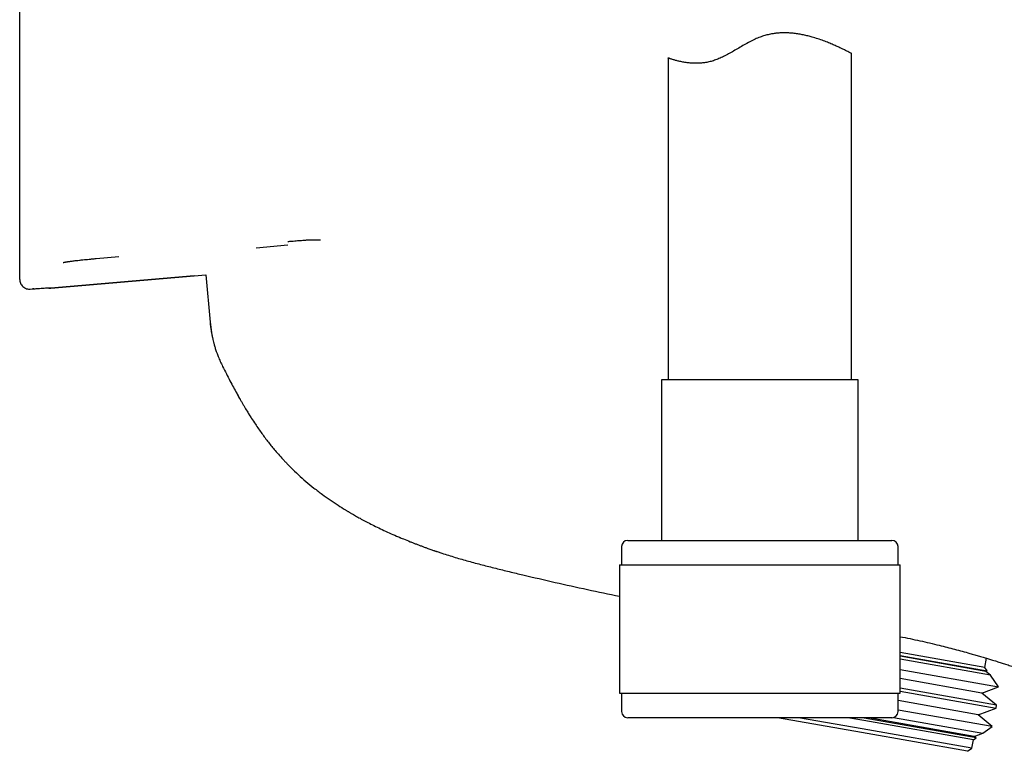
# Model space of a CAD drawing. Header units: millimetres. Extents: x 8 to 1894, y 12 to 2738.
# Tile 110 of 158: x 1385 to 1465, y 1536 to 1596. Entities that reach past the tile are written whole.
import ezdxf

# ---------------------------------------------------------------- set-up
doc = ezdxf.new("R2010")
doc.units = ezdxf.units.MM

msp = doc.modelspace()

# ---------------------------------------------------------------- linework, layer by layer
at = {"color": 7, "linetype": 'Continuous', "lineweight": 30}
for p, q in [((1452.764, 1566.398), (1452.764, 1593.071)), ((1437.764, 1592.708), (1437.764, 1566.398)), ((1406.69, 1577.399), (1404.098, 1577.168)), ((1391.018, 1576.305), (1392.866, 1576.465)), ((1384.764, 1574.608), (1384.764, 1574.755)), ((1387.307, 1573.888), (1399.988, 1574.974)), ((1399.039, 1574.893), (1387.307, 1573.883)), ((1399.988, 1574.972), (1400.325, 1571.123)), ((1385.631, 1573.811), (1385.806, 1573.826)), ((1385.918, 1573.835), (1385.806, 1573.826)), ((1387.307, 1573.889), (1387.307, 1573.885)), ((1387.307, 1573.883), (1387.307, 1573.886)), ((1400.325, 1571.123), (1400.44, 1570.271)), ((1437.214, 1566.398), (1437.214, 1553.274)), ((1453.314, 1566.398), (1437.214, 1566.398)), ((1453.314, 1553.274), (1453.314, 1566.398)), ((1402.529, 1565.251), (1402.539, 1565.232)), ((1402.546, 1565.22), (1402.744, 1564.866)), ((1402.549, 1565.214), (1402.62, 1565.087)), ((1403.534, 1563.538), (1403.58, 1563.465)), ((1415.751, 1553.553), (1415.843, 1553.514)), ((1433.964, 1552.774), (1433.964, 1551.274)), ((1434.464, 1553.274), (1456.064, 1553.274)), ((1456.564, 1551.274), (1456.564, 1552.774)), ((1418.898, 1552.354), (1419.26, 1552.23)), ((1433.789, 1551.274), (1433.789, 1540.774)), ((1433.789, 1551.274), (1456.739, 1551.274)), ((1456.739, 1540.774), (1456.739, 1551.274)), ((1463.664, 1542.892), (1456.739, 1544.113)), ((1456.739, 1543.871), (1463.857, 1542.616)), ((1463.733, 1542.57), (1456.739, 1543.803)), ((1464.112, 1542.252), (1456.739, 1543.552)), ((1463.664, 1542.892), (1463.796, 1543.642)), ((1456.739, 1542.712), (1464.783, 1541.294)), ((1463.857, 1542.616), (1463.664, 1542.892)), ((1463.733, 1542.57), (1463.857, 1542.616)), ((1464.112, 1542.252), (1463.733, 1542.57)), ((1464.783, 1541.294), (1464.112, 1542.252)), ((1463.42, 1540.797), (1456.739, 1541.975)), ((1463.42, 1540.797), (1464.783, 1541.294)), ((1433.789, 1540.774), (1456.739, 1540.774)), ((1433.964, 1540.774), (1433.964, 1539.274)), ((1456.564, 1539.274), (1456.564, 1540.774)), ((1464.617, 1539.793), (1456.739, 1541.182)), ((1456.739, 1540.941), (1464.576, 1539.559)), ((1464.617, 1539.793), (1463.42, 1540.797)), ((1463.107, 1539.025), (1456.564, 1540.179)), ((1464.576, 1539.559), (1464.617, 1539.793)), ((1464.269, 1538.05), (1456.564, 1539.409)), ((1463.107, 1539.025), (1464.576, 1539.559)), ((1464.269, 1538.05), (1463.107, 1539.025)), ((1456.064, 1538.774), (1434.464, 1538.774)), ((1453.585, 1537.562), (1446.706, 1538.774)), ((1453.637, 1537.857), (1448.434, 1538.774)), ((1453.758, 1538.546), (1452.465, 1538.774)), ((1453.792, 1538.739), (1453.591, 1538.774)), ((1462.72, 1536.966), (1453.758, 1538.546)), ((1462.947, 1537.125), (1453.792, 1538.739)), ((1462.795, 1537.252), (1454.162, 1538.774)), ((1456.194, 1538.792), (1463.49, 1537.505)), ((1462.251, 1536.033), (1453.585, 1537.562)), ((1462.599, 1536.277), (1453.637, 1537.857)), ((1462.795, 1537.252), (1463.49, 1537.505)), ((1463.49, 1537.505), (1464.269, 1538.05)), ((1462.599, 1536.277), (1462.72, 1536.966)), ((1462.72, 1536.966), (1462.947, 1537.125)), ((1462.947, 1537.125), (1462.795, 1537.252)), ((1462.251, 1536.033), (1462.599, 1536.277))]:
    msp.add_line(p, q, dxfattribs=at)
for centre, start, end in [((1434.464, 1552.774), 90, 180), ((1456.064, 1552.774), 0, 90), ((1434.464, 1539.274), 180, 270), ((1456.064, 1539.274), 270, 0)]:
    msp.add_arc(centre, 0.5, start, end, dxfattribs=at)
for points, knots in [([(1384.764, 1591.614), (1384.764, 1592.072), (1384.764, 1593.03), (1384.764, 1594.602), (1384.764, 1596.35), (1384.764, 1598.281), (1384.764, 1600.393), (1384.764, 1602.552), (1384.764, 1604.349), (1384.764, 1605.717), (1384.764, 1606.737), (1384.764, 1607.765), (1384.764, 1608.725), (1384.764, 1609.59), (1384.764, 1610.418), (1384.764, 1611.367), (1384.764, 1612.405), (1384.764, 1613.43), (1384.764, 1614.311), (1384.764, 1615.079), (1384.764, 1615.551), (1384.764, 1615.772)], [0, 0, 0, 0, 0.064176, 0.134289, 0.210409, 0.292588, 0.380868, 0.475284, 0.559367, 0.600283, 0.641347, 0.68256, 0.723923, 0.756379, 0.785911, 0.821609, 0.868301, 0.908043, 0.942407, 0.973057, 1, 1, 1, 1]), ([(1452.761, 1593.071), (1452.762, 1593.07), (1452.765, 1593.068), (1452.735, 1593.084), (1452.66, 1593.123), (1452.54, 1593.184), (1452.38, 1593.266), (1452.18, 1593.365), (1451.944, 1593.479), (1451.669, 1593.608), (1451.352, 1593.751), (1450.99, 1593.906), (1450.581, 1594.069), (1450.132, 1594.231), (1449.698, 1594.371), (1449.291, 1594.484), (1448.928, 1594.572), (1448.556, 1594.646), (1448.179, 1594.703), (1447.814, 1594.741), (1447.465, 1594.759), (1447.14, 1594.76), (1446.82, 1594.745), (1446.515, 1594.715), (1446.191, 1594.665), (1445.849, 1594.591), (1445.466, 1594.48), (1445.074, 1594.332), (1444.649, 1594.136), (1444.214, 1593.905), (1443.768, 1593.649), (1443.339, 1593.395), (1442.921, 1593.151), (1442.513, 1592.927), (1442.121, 1592.733), (1441.743, 1592.573), (1441.378, 1592.449), (1441.014, 1592.36), (1440.662, 1592.302), (1440.325, 1592.272), (1440.006, 1592.265), (1439.703, 1592.276), (1439.38, 1592.305), (1439.047, 1592.355), (1438.719, 1592.422), (1438.434, 1592.494), (1438.225, 1592.554), (1438.076, 1592.601), (1437.979, 1592.633), (1437.905, 1592.658), (1437.849, 1592.678), (1437.807, 1592.693), (1437.772, 1592.705), (1437.767, 1592.707), (1437.764, 1592.708)], [0, 0, 0, 0, 0.006646, 0.029901, 0.053323, 0.076935, 0.10093, 0.124218, 0.147651, 0.171365, 0.195215, 0.220714, 0.246527, 0.272499, 0.2988, 0.316789, 0.334842, 0.352139, 0.36951, 0.386461, 0.40073, 0.415059, 0.42818, 0.441358, 0.453558, 0.469143, 0.48484, 0.502804, 0.520909, 0.542656, 0.563922, 0.585249, 0.605462, 0.625743, 0.645524, 0.663388, 0.681394, 0.699575, 0.717916, 0.735727, 0.753648, 0.771668, 0.789771, 0.815258, 0.841114, 0.867151, 0.893558, 0.909885, 0.926259, 0.939547, 0.952835, 0.966232, 0.979629, 1, 1, 1, 1]), ([(1384.764, 1577.44), (1384.764, 1577.475), (1384.764, 1577.544), (1384.764, 1577.653), (1384.764, 1577.765), (1384.764, 1577.878), (1384.764, 1577.995), (1384.764, 1578.109), (1384.764, 1578.221), (1384.764, 1578.33), (1384.764, 1578.416), (1384.764, 1578.476), (1384.764, 1578.509), (1384.764, 1578.544), (1384.764, 1578.583), (1384.764, 1578.627), (1384.764, 1578.674), (1384.764, 1578.721), (1384.764, 1578.826), (1384.764, 1578.995), (1384.764, 1579.241), (1384.764, 1579.503), (1384.764, 1579.772), (1384.764, 1580.043), (1384.764, 1580.246), (1384.764, 1580.382), (1384.764, 1580.446), (1384.764, 1580.51), (1384.764, 1580.574), (1384.764, 1580.64), (1384.764, 1580.706), (1384.764, 1580.897), (1384.764, 1581.229), (1384.764, 1581.732), (1384.764, 1582.272), (1384.764, 1582.76), (1384.764, 1583.175), (1384.764, 1583.502), (1384.764, 1583.84), (1384.764, 1584.187), (1384.764, 1584.545), (1384.764, 1585.041), (1384.764, 1585.697), (1384.764, 1586.543), (1384.764, 1587.445), (1384.764, 1588.402), (1384.764, 1589.416), (1384.764, 1590.483), (1384.764, 1591.235), (1384.764, 1591.613)], [0, 0, 0, 0, 0.030686, 0.060304, 0.088852, 0.116334, 0.142748, 0.168097, 0.189522, 0.210124, 0.229903, 0.235574, 0.241174, 0.246702, 0.252982, 0.260319, 0.267623, 0.274894, 0.282133, 0.314621, 0.346437, 0.377589, 0.408084, 0.434382, 0.460183, 0.465907, 0.471607, 0.477282, 0.482933, 0.488559, 0.494161, 0.499738, 0.536606, 0.572776, 0.608278, 0.643144, 0.661165, 0.679027, 0.696733, 0.714291, 0.731704, 0.74898, 0.784154, 0.819478, 0.855, 0.890767, 0.926827, 0.963223, 1, 1, 1, 1]), ([(1406.69, 1577.707), (1406.787, 1577.716), (1406.973, 1577.733), (1407.236, 1577.756), (1407.47, 1577.775), (1407.692, 1577.792), (1407.895, 1577.806), (1408.072, 1577.818), (1408.211, 1577.827), (1408.326, 1577.835), (1408.445, 1577.841), (1408.577, 1577.847), (1408.725, 1577.85), (1408.895, 1577.852), (1409.065, 1577.853), (1409.211, 1577.851), (1409.3, 1577.848), (1409.346, 1577.846), (1409.365, 1577.843), (1409.361, 1577.845), (1409.36, 1577.845)], [0, 0, 0, 0, 0.0787004, 0.1505505, 0.2155663, 0.2737312, 0.34059, 0.3952406, 0.4377157, 0.4744718, 0.5136633, 0.5600942, 0.6139059, 0.6752559, 0.7560518, 0.8370873, 0.9181495, 0.9585085, 0.9950686, 1, 1, 1, 1]), ([(1384.764, 1576.829), (1384.764, 1576.878), (1384.764, 1576.976), (1384.764, 1577.128), (1384.764, 1577.281), (1384.764, 1577.387), (1384.764, 1577.44)], [0, 0, 0, 0, 0.280001, 0.560004, 0.780004, 1, 1, 1, 1]), ([(1384.764, 1574.755), (1384.764, 1574.842), (1384.764, 1575.015), (1384.764, 1575.324), (1384.764, 1575.616), (1384.764, 1575.871), (1384.764, 1576.072), (1384.764, 1576.296), (1384.764, 1576.543), (1384.764, 1576.734), (1384.764, 1576.829)], [0, 0, 0, 0, 0.186669, 0.373333, 0.559994, 0.647991, 0.735989, 0.823988, 0.911991, 1, 1, 1, 1]), ([(1388.323, 1575.991), (1388.322, 1575.991), (1388.319, 1575.988), (1388.344, 1575.995), (1388.384, 1576.004), (1388.428, 1576.013), (1388.476, 1576.023), (1388.527, 1576.032), (1388.576, 1576.04), (1388.619, 1576.047), (1388.666, 1576.053), (1388.726, 1576.062), (1388.807, 1576.074), (1388.913, 1576.088), (1389.047, 1576.106), (1389.214, 1576.127), (1389.416, 1576.151), (1389.657, 1576.179), (1389.913, 1576.206), (1390.174, 1576.233), (1390.436, 1576.259), (1390.719, 1576.286), (1390.916, 1576.303), (1391.018, 1576.312)], [0, 0, 0, 0, 0.007458, 0.042588, 0.081017, 0.115918, 0.147136, 0.183028, 0.212373, 0.235174, 0.257899, 0.288028, 0.325573, 0.370528, 0.422888, 0.482661, 0.549891, 0.624644, 0.706975, 0.773735, 0.844795, 0.920189, 1, 1, 1, 1]), ([(1384.764, 1574.608), (1384.767, 1574.558), (1384.773, 1574.452), (1384.822, 1574.296), (1384.904, 1574.146), (1385.019, 1574.015), (1385.159, 1573.911), (1385.315, 1573.843), (1385.475, 1573.807), (1385.58, 1573.81), (1385.631, 1573.811)], [0, 0, 0, 0, 0.1155803, 0.2388722, 0.3679002, 0.4999999, 0.6320996, 0.7611276, 0.8844196, 1, 1, 1, 1]), ([(1385.806, 1573.826), (1385.906, 1573.834), (1386.104, 1573.851), (1386.387, 1573.873), (1386.643, 1573.892), (1386.868, 1573.908), (1387.054, 1573.92), (1387.195, 1573.927), (1387.289, 1573.93), (1387.3, 1573.928), (1387.306, 1573.927)], [0, 0, 0, 0, 0.127787, 0.252749, 0.376357, 0.49945, 0.622557, 0.746255, 0.871511, 1, 1, 1, 1]), ([(1387.072, 1573.92), (1387.078, 1573.917), (1387.115, 1573.9), (1387.194, 1573.881), (1387.266, 1573.882), (1387.307, 1573.882)], [0, 0, 0, 0, 0.092791, 0.498302, 1, 1, 1, 1]), ([(1400.332, 1571.044), (1400.334, 1571.031), (1400.336, 1571.005), (1400.341, 1570.956), (1400.347, 1570.903), (1400.354, 1570.845), (1400.363, 1570.777), (1400.373, 1570.699), (1400.386, 1570.607), (1400.401, 1570.509), (1400.417, 1570.404), (1400.436, 1570.292), (1400.458, 1570.171), (1400.478, 1570.063), (1400.494, 1569.982), (1400.507, 1569.918), (1400.529, 1569.817), (1400.562, 1569.671), (1400.611, 1569.471), (1400.675, 1569.231), (1400.759, 1568.951), (1400.865, 1568.632), (1400.998, 1568.277), (1401.159, 1567.888), (1401.288, 1567.622), (1401.355, 1567.483)], [0, 0, 0, 0, 0.073408, 0.141566, 0.204508, 0.262275, 0.314914, 0.373589, 0.424496, 0.467866, 0.504068, 0.533743, 0.558056, 0.579086, 0.586359, 0.596327, 0.60931, 0.634445, 0.666381, 0.70512, 0.750656, 0.802967, 0.862013, 0.927725, 1, 1, 1, 1]), ([(1401.355, 1567.497), (1401.455, 1567.298), (1401.653, 1566.904), (1401.947, 1566.333), (1402.23, 1565.798), (1402.422, 1565.443), (1402.521, 1565.266), (1402.529, 1565.252)], [0, 0, 0, 0, 0.263752, 0.521559, 0.760467, 0.980505, 1, 1, 1, 1]), ([(1402.533, 1565.244), (1402.535, 1565.24), (1402.561, 1565.192), (1402.619, 1565.089), (1402.703, 1564.938), (1402.801, 1564.764), (1402.914, 1564.567), (1403.042, 1564.348), (1403.206, 1564.071), (1403.385, 1563.774), (1403.522, 1563.557), (1403.581, 1563.463)], [0, 0, 0, 0, 0.007672, 0.094468, 0.180033, 0.265695, 0.381667, 0.500907, 0.623891, 0.838072, 1, 1, 1, 1]), ([(1403.43, 1563.704), (1403.452, 1563.668), (1403.487, 1563.611), (1403.535, 1563.535), (1403.572, 1563.476), (1403.608, 1563.419), (1403.657, 1563.341), (1403.795, 1563.126), (1404.094, 1562.671), (1404.55, 1562.017), (1405.09, 1561.299), (1405.578, 1560.7), (1406.005, 1560.207), (1406.282, 1559.903), (1406.469, 1559.705), (1406.564, 1559.605), (1406.659, 1559.506), (1406.754, 1559.408), (1406.85, 1559.312), (1407.107, 1559.055), (1407.538, 1558.642), (1408.162, 1558.087), (1408.818, 1557.547), (1409.478, 1557.043), (1410.138, 1556.573), (1410.767, 1556.154), (1411.215, 1555.873), (1411.469, 1555.718), (1411.549, 1555.67), (1411.629, 1555.622), (1411.709, 1555.575), (1411.79, 1555.527), (1411.956, 1555.43), (1412.219, 1555.279), (1412.597, 1555.069), (1413.017, 1554.843), (1413.481, 1554.603), (1413.989, 1554.351), (1414.542, 1554.087), (1415.123, 1553.823), (1415.57, 1553.627), (1415.819, 1553.523), (1415.87, 1553.502)], [0, 0, 0, 0, 0.007819, 0.012223, 0.016475, 0.020575, 0.024587, 0.033367, 0.06741, 0.124343, 0.179193, 0.232016, 0.265802, 0.298754, 0.307249, 0.315688, 0.324072, 0.332401, 0.340676, 0.348896, 0.398985, 0.449956, 0.501847, 0.554699, 0.602032, 0.650161, 0.693187, 0.698869, 0.704562, 0.710265, 0.71598, 0.721706, 0.727443, 0.751061, 0.777427, 0.806547, 0.838424, 0.873064, 0.910471, 0.950647, 0.98991, 1, 1, 1, 1]), ([(1415.784, 1553.538), (1415.898, 1553.49), (1416.199, 1553.362), (1416.578, 1553.21), (1416.924, 1553.073), (1417.167, 1552.979), (1417.412, 1552.886), (1417.655, 1552.795), (1417.894, 1552.707), (1418.108, 1552.629), (1418.294, 1552.563), (1418.451, 1552.507), (1418.57, 1552.465), (1418.654, 1552.436), (1418.729, 1552.41), (1418.806, 1552.384), (1418.864, 1552.364), (1418.892, 1552.354), (1418.898, 1552.352)], [0, 0, 0, 0, 0.100703, 0.266636, 0.338465, 0.412069, 0.486912, 0.560724, 0.631233, 0.697013, 0.743411, 0.788571, 0.834983, 0.859783, 0.886253, 0.933061, 0.985421, 1, 1, 1, 1]), ([(1418.88, 1552.358), (1418.88, 1552.358), (1418.887, 1552.356), (1418.893, 1552.354), (1418.898, 1552.352)], [0, 0, 0, 0, 0.007235, 1, 1, 1, 1]), ([(1419.26, 1552.23), (1419.624, 1552.114), (1420.352, 1551.881), (1421.455, 1551.572), (1422.563, 1551.276), (1423.673, 1550.993), (1424.786, 1550.719), (1426.405, 1550.331), (1428.532, 1549.841), (1431.161, 1549.256), (1432.916, 1548.885), (1433.789, 1548.701)], [0, 0, 0, 0, 0.076617, 0.153238, 0.229858, 0.306479, 0.383101, 0.459722, 0.640328, 0.820936, 1, 1, 1, 1]), ([(1456.739, 1545.403), (1457.008, 1545.35), (1457.55, 1545.241), (1458.352, 1545.068), (1459.148, 1544.888), (1459.885, 1544.711), (1460.566, 1544.541), (1461.196, 1544.378), (1461.821, 1544.21), (1462.365, 1544.059), (1462.831, 1543.926), (1463.222, 1543.812), (1463.602, 1543.7), (1463.958, 1543.593), (1464.261, 1543.501), (1464.511, 1543.423), (1464.716, 1543.359), (1464.902, 1543.301), (1465.081, 1543.244), (1465.263, 1543.186), (1465.458, 1543.124), (1465.665, 1543.058), (1465.904, 1542.981), (1466.168, 1542.895), (1466.445, 1542.805), (1466.705, 1542.719), (1466.941, 1542.641), (1467.137, 1542.575), (1467.298, 1542.522), (1467.429, 1542.478), (1467.551, 1542.437), (1467.671, 1542.397), (1467.797, 1542.355), (1467.932, 1542.309), (1468.076, 1542.261), (1468.22, 1542.213), (1468.359, 1542.167), (1468.493, 1542.123), (1468.618, 1542.082), (1468.69, 1542.058), (1468.725, 1542.047)], [0, 0, 0, 0, 0.046483, 0.093823, 0.141187, 0.188564, 0.228375, 0.268167, 0.308839, 0.350887, 0.378037, 0.405754, 0.434029, 0.461043, 0.4856, 0.503377, 0.519595, 0.534249, 0.54796, 0.563009, 0.579602, 0.597736, 0.617407, 0.644313, 0.672286, 0.699107, 0.724753, 0.749234, 0.765917, 0.782017, 0.797535, 0.81273, 0.82984, 0.849395, 0.871394, 0.895796, 0.919695, 0.945525, 0.973297, 1, 1, 1, 1])]:
    msp.add_open_spline(points, degree=3, knots=knots, dxfattribs=at)

doc.saveas('drawing.dxf')
